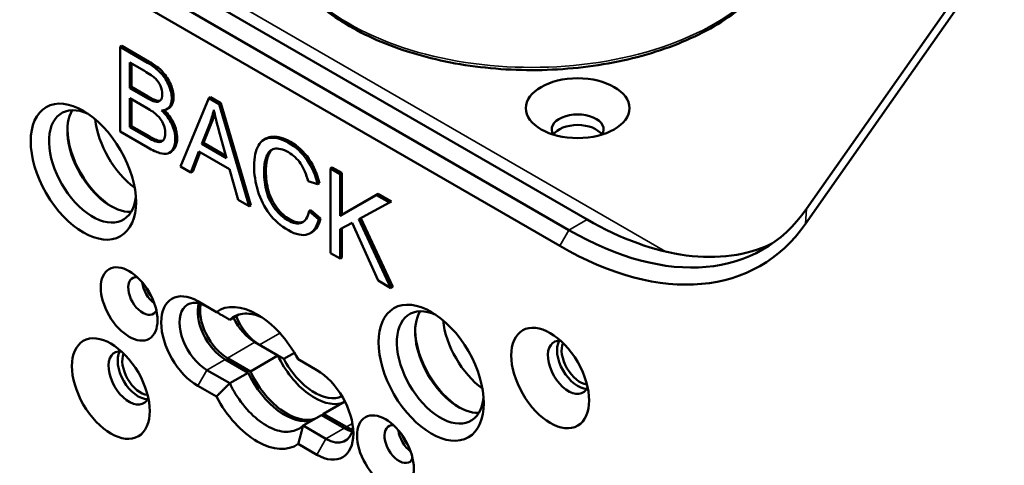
# Paper-space layout 'Sheet_1' of a CAD drawing. Header units: millimetres. Extents: x 0.8 to 58.3, y 0.8 to 58.3.
# Tile 5 of 42: x 7.8 to 10.8, y 11.1 to 12.4. Entities that reach past the tile are written whole.
import ezdxf

# ---------------------------------------------------------------- set-up
doc = ezdxf.new("R2010")
doc.units = ezdxf.units.MM
doc.layers.add('Visible (ISO)', color=7, linetype='Continuous', lineweight=50)
doc.layers.add('Visible Narrow (ISO)', color=7, linetype='Continuous', lineweight=35)

psp = doc.layouts.new('Sheet_1')

# ---------------------------------------------------------------- linework, layer by layer
at = {"layer": 'Visible (ISO)'}
for p, q in [((9.51876, 11.81037), (7.67926, 12.87241)), ((7.62358, 12.84027), (9.46308, 11.77823)), ((7.59574, 12.79205), (9.43525, 11.73001)), ((10.18636, 11.84283), (10.85338, 12.79176)), ((10.18263, 11.79676), (10.84965, 12.7457)), ((8.098, 12.33491), (8.10357, 12.33812)), ((8.10357, 12.33812), (8.18712, 12.28988)), ((8.098, 12.07775), (8.098, 12.33491)), ((8.098, 12.33491), (8.18155, 12.28667)), ((8.12747, 12.28755), (8.12747, 12.20984)), ((8.17198, 12.26185), (8.12747, 12.28755)), ((8.13304, 12.28433), (8.13304, 12.21305)), ((8.12747, 12.20984), (8.13304, 12.21305)), ((8.12747, 12.20984), (8.17563, 12.18203)), ((8.13304, 12.21305), (8.1812, 12.18525)), ((8.12747, 12.17949), (8.12747, 12.09108)), ((8.17897, 12.14976), (8.12747, 12.17949)), ((8.13304, 12.17627), (8.13304, 12.09429)), ((8.28228, 11.97135), (8.36781, 12.17914)), ((8.36781, 12.17914), (8.37337, 12.18235)), ((8.36781, 12.17914), (8.39956, 12.16081)), ((8.37337, 12.18235), (8.40512, 12.16402)), ((8.39956, 12.16081), (8.40512, 12.16402)), ((8.39956, 12.16081), (8.49071, 11.85102)), ((8.49627, 11.85423), (8.40512, 12.16402)), ((8.2463, 12.14874), (8.24073, 12.14552)), ((8.371, 12.10116), (8.34654, 12.03986)), ((8.3521, 12.04307), (8.37656, 12.10438)), ((8.18292, 12.02872), (8.098, 12.07775)), ((8.12747, 12.09108), (8.13304, 12.09429)), ((8.12747, 12.09108), (8.18292, 12.05906)), ((8.13304, 12.09429), (8.18849, 12.06228)), ((8.42204, 11.99626), (8.3988, 12.0809)), ((8.34654, 12.03986), (8.3521, 12.04307)), ((8.34654, 12.03986), (8.42204, 11.99626)), ((8.3521, 12.04307), (8.41994, 12.0039)), ((8.54178, 12.05619), (8.53621, 12.05298)), ((8.25368, 12.01628), (8.24811, 12.01307)), ((8.33803, 12.01705), (8.31357, 11.95329)), ((8.31914, 11.9565), (8.34158, 12.015)), ((8.43116, 11.96328), (8.33803, 12.01705)), ((8.31357, 11.95329), (8.28228, 11.97135)), ((8.31357, 11.95329), (8.31914, 11.9565)), ((8.45713, 11.8704), (8.43116, 11.96328)), ((8.73772, 11.96557), (8.74329, 11.96878)), ((8.73772, 11.7084), (8.73772, 11.96557)), ((8.73772, 11.96557), (8.7672, 11.94855)), ((8.74329, 11.96878), (8.77276, 11.95176)), ((8.7672, 11.94855), (8.77276, 11.95176)), ((8.77276, 11.95176), (8.77276, 11.82423)), ((8.69883, 11.9175), (8.66982, 11.92636)), ((8.7044, 11.92071), (8.69883, 11.9175)), ((8.7672, 11.94855), (8.7672, 11.82102)), ((8.49071, 11.85102), (8.45713, 11.8704)), ((8.7672, 11.82102), (8.87779, 11.8847)), ((8.88336, 11.88791), (8.77276, 11.82423)), ((8.91775, 11.86163), (8.82432, 11.81137)), ((8.87779, 11.8847), (8.88336, 11.88791)), ((8.87779, 11.8847), (8.91775, 11.86163)), ((8.88336, 11.88791), (8.92331, 11.86484)), ((8.91775, 11.86163), (8.92331, 11.86484)), ((8.49071, 11.85102), (8.49627, 11.85423)), ((8.67873, 11.83906), (8.67316, 11.83584)), ((8.67316, 11.83584), (8.70263, 11.81023)), ((8.7082, 11.81345), (8.67873, 11.83906)), ((8.70263, 11.81023), (8.7082, 11.81345)), ((8.7672, 11.82102), (8.77276, 11.82423)), ((8.80366, 11.8005), (8.7672, 11.7805)), ((8.88296, 11.62455), (8.80366, 11.8005)), ((8.82432, 11.81137), (8.92185, 11.6021)), ((8.92742, 11.60531), (8.82997, 11.81441)), ((8.68199, 11.77197), (8.67642, 11.76876)), ((8.7672, 11.7805), (8.7672, 11.69139)), ((8.77276, 11.78355), (8.77276, 11.6946)), ((8.7672, 11.69139), (8.73772, 11.7084)), ((8.7672, 11.69139), (8.77276, 11.6946)), ((8.92185, 11.6021), (8.88296, 11.62455)), ((8.92185, 11.6021), (8.92742, 11.60531)), ((8.39099, 11.52927), (8.33454, 11.56186)), ((8.45981, 11.52168), (8.43197, 11.50561)), ((8.50853, 11.4373), (8.57813, 11.39712)), ((8.52245, 11.42926), (8.59611, 11.38674)), ((8.48765, 11.34488), (8.41806, 11.38506)), ((8.42502, 11.38908), (8.49461, 11.3489)), ((8.49461, 11.3489), (8.57813, 11.39712)), ((8.59611, 11.38674), (8.62857, 11.40548)), ((8.69645, 11.35292), (8.64, 11.38551)), ((8.36238, 11.35292), (8.43197, 11.31274)), ((8.43198, 11.31274), (8.48765, 11.34488)), ((8.33454, 11.3047), (8.39099, 11.27211)), ((8.78184, 11.25756), (8.71732, 11.22032)), ((8.71037, 11.2163), (8.65469, 11.18415)), ((8.77996, 11.17612), (8.71037, 11.2163)), ((8.71732, 11.22032), (8.78692, 11.18013)), ((8.65469, 11.18415), (8.72428, 11.14397)), ((8.63999, 11.12835), (8.69644, 11.09575))]:
    psp.add_line(p, q, dxfattribs=at)
for centre, major_axis in [((9.48985, 12.14852), (-0.15748, 0)), ((7.98655, 11.95565), (-0.11319, 0.19605)), ((8.12575, 11.55383), (-0.06102, 0.1057)), ((9.04443, 11.34488), (-0.11319, 0.19605)), ((9.40634, 11.32881), (0.08366, -0.14491)), ((8.07007, 11.29666), (-0.08366, 0.14491)), ((8.90524, 11.10379), (-0.06102, 0.1057))]:
    psp.add_ellipse(centre, major_axis=major_axis, ratio=0.5773503, dxfattribs=at)
for centre, major_axis, ratio, start_param, end_param in [((8.09792, 12.20885), (0.1268, -0.03144), 0.651369, 0.16012, 0.4503408), ((8.01439, 11.97172), (-0.0935, 0.16195), 0.5773503, 5.5981834, 10.1097799), ((8.07006, 12.39561), (-0.14851, 0.2254), 0.218484, 2.9156283, 3.1856894), ((8.07563, 12.39882), (0.14851, -0.2254), 0.218484, 6.057221, 6.2158382), ((8.07007, 12.00386), (0.0935, -0.16195), 0.5773503, 3.4439057, 5.9808722), ((8.02589, 12.1512), (-0.19925, 0.05241), 0.262716, 3.589053, 3.9080758), ((7.88364, 11.93729), (0.37415, 0.1574), 0.5591706, 0.0278506, 0.2508111), ((7.88921, 11.9405), (-0.37415, -0.1574), 0.5591706, 3.1694432, 3.3775832), ((8.16939, 12.39158), (-0.13853, 0.36102), 0.473372, 3.6194604, 3.7896875), ((8.17496, 12.3948), (-0.13853, 0.36102), 0.473372, 3.6194604, 3.7359348), ((9.48985, 12.08423), (0.07874, 0), 0.5773503, 5.9218182, 9.7861451), ((8.16055, 12.0561), (-0.09843, 0.17048), 0.5773503, 0.9151708, 2.2264219), ((8.08573, 12.00438), (0.12981, 0.11808), 0.6649261, 6.0690961, 6.3328411), ((8.10319, 12.08355), (-0.13173, 0.02019), 0.6828524, 3.2458939, 3.5575443), ((-1.30585, 12.45013), (9.57194, -0.39872), 0.0975853, 0.0040649, 0.0519556), ((-1.30028, 12.45334), (-9.57194, 0.39872), 0.0975853, 3.1456576, 3.1935483), ((8.07703, 12.00788), (0.09843, -0.17048), 0.5773503, 3.9523141, 5.4724638), ((9.48985, 12.05208), (-0.07874, 0), 0.5773503, 3.5029598, 5.9218182), ((9.48985, 12.05208), (0.07874, 0), 0.5773503, 0.3613671, 2.7802255), ((7.77552, 12.60061), (-0.45108, 0.5521), 0.1246136, 2.9355562, 3.0651502), ((7.78109, 12.60382), (0.45108, -0.5521), 0.1246136, 6.0771488, 6.2067428), ((7.05451, 13.14899), (1.19934, -1.13129), 0.1523676, 0.0376567, 0.1427455), ((7.06008, 13.1522), (-1.19934, 1.13129), 0.1523676, 3.1792493, 3.2843381), ((8.29326, 11.55946), (0.32925, 0.47637), 0.5405755, 6.0834806, 6.3271307), ((8.29883, 11.56267), (0.32925, 0.47637), 0.5405755, 6.0834806, 6.3271307), ((7.73446, 12.58348), (0.50889, -0.56974), 0.1273678, 5.9141631, 6.0830677), ((8.14589, 12.14647), (0.10522, -0.13146), 0.3559829, 5.8161636, 6.1375328), ((7.87535, 13.03286), (-0.36917, 1.02146), 0.1425225, 3.1326546, 3.2635315), ((7.88092, 13.03607), (-0.36917, 1.02146), 0.1425225, 3.1670495, 3.2635315), ((9.72908, 10.19711), (-1.1714, 1.82386), 0.1171728, 6.2427513, 6.3746892), ((9.73465, 10.20033), (1.1714, -1.82386), 0.1171728, 3.1486866, 3.2330965), ((7.11566, 10.18931), (1.51049, 1.81404), 0.217757, 6.222692, 6.3207147), ((9.22618, 11.41909), (-0.66458, 0.6132), 0.3028982, 0.1307871, 0.2725246), ((9.23175, 11.42231), (0.66458, -0.6132), 0.3028982, 3.2723797, 3.4141172), ((8.46133, 11.64361), (0.14928, 0.36721), 0.4267733, 5.7454002, 6.0108178), ((10.78245, 13.96497), (2.21516, 2.15484), 0.2478526, 3.0144373, 3.1105457), ((9.46308, 12.74259), (0.59055, -1.02286), 0.5773503, 5.4977871, 6.5449847), ((10.18288, 12.87311), (1.63932, 1.03301), 0.2963592, 3.1667333, 3.296482), ((9.51876, 12.77474), (0.59055, -1.02286), 0.5773503, 5.4977871, 6.2360274), ((9.43525, 12.72652), (0.61024, -1.05696), 0.5773503, 5.4977871, 6.5449847), ((8.16751, 11.57794), (-0.0315, 0.05455), 0.5773503, 5.8980868, 9.8098765), ((8.20926, 11.60204), (-0.0315, 0.05455), 0.5773503, 0.938282, 2.2033106), ((8.21622, 11.60606), (0.0315, -0.05455), 0.5773503, 4.4179801, 5.0067978), ((8.33454, 11.43328), (-0.07874, 0.13638), 0.5773503, 5.4977881, 8.6393717), ((8.36238, 11.44935), (-0.05906, 0.10229), 0.5773503, 5.4977871, 8.6393806), ((8.41806, 11.4815), (-0.05906, 0.10229), 0.5773503, 0.4908827, 2.3561949), ((8.42502, 11.48552), (0.05906, -0.10229), 0.5773503, 3.7005825, 5.4977871), ((8.51549, 11.3288), (-0.11811, 0.20458), 0.5773503, 4.6567125, 6.3388618), ((9.07227, 11.36095), (-0.0935, 0.16195), 0.5773503, 5.5981834, 10.1097799), ((9.12795, 11.3931), (0.0935, -0.16195), 0.5773503, 3.4439057, 5.9808722), ((8.50853, 11.53374), (-0.05906, 0.10229), 0.5773503, 1.452655, 2.3561945), ((8.52245, 11.5257), (0.05906, -0.10229), 0.5773503, 4.4744318, 5.4977871), ((9.21842, 11.44533), (-0.09843, 0.17048), 0.5773503, 0.9151708, 2.2264219), ((9.13491, 11.39712), (0.09843, -0.17048), 0.5773503, 3.9523141, 5.4724638), ((9.46201, 11.36095), (-0.04429, 0.07671), 0.5773503, 5.8794706, 9.8284926), ((9.48985, 11.37703), (0.04429, -0.07671), 0.5773503, 3.4612799, 5.963498), ((8.12575, 11.32881), (-0.04429, 0.07671), 0.5773503, 5.8794706, 9.8284926), ((8.15359, 11.34488), (0.04429, -0.07671), 0.5773503, 3.4612799, 5.963498), ((9.49681, 11.38104), (0.03937, -0.06819), 0.5773503, 3.535879, 5.888899), ((8.16055, 11.3489), (0.03937, -0.06819), 0.5773503, 3.535879, 5.888899), ((8.68948, 11.42926), (0.09843, -0.17048), 0.5773503, 4.5704919, 6.1412883), ((8.68948, 11.42926), (0.08858, -0.15343), 0.5773503, 4.6567185, 6.2289449), ((8.69644, 11.22433), (0.07874, -0.13638), 0.5773503, 5.4977881, 8.6393717), ((8.59901, 11.37703), (0.09843, -0.17048), 0.5773503, 4.570484, 6.1412803), ((8.60597, 11.38104), (0.09843, -0.17048), 0.5773503, 4.5704919, 6.1413545), ((8.51549, 11.32881), (0.11811, -0.20458), 0.5773503, 4.6567125, 6.3388618), ((8.60597, 11.38104), (0.09843, -0.17048), 0.5773503, 0.0778137, 0.1418971), ((8.72428, 11.24041), (0.05906, -0.10229), 0.5773503, 5.4977871, 6.9133226), ((8.77996, 11.27255), (-0.05906, 0.10229), 0.5773503, 2.3561945, 2.65071), ((8.78692, 11.27657), (0.05906, -0.10229), 0.5773503, 5.4977871, 5.7241954), ((8.94699, 11.1279), (-0.0315, 0.05455), 0.5773503, 5.8980868, 9.8098765), ((8.98875, 11.15201), (-0.0315, 0.05455), 0.5773503, 0.938282, 2.2033106), ((8.99571, 11.15603), (0.0315, -0.05455), 0.5773503, 4.4179801, 5.0067978)]:
    psp.add_ellipse(centre, major_axis=major_axis, ratio=ratio, start_param=start_param, end_param=end_param, dxfattribs=at)
for points, knots in [([(8.56326, 12.72714), (8.56326, 12.67862), (8.57624, 12.63019), (8.62672, 12.53761), (8.66488, 12.49359), (8.7631, 12.41412), (8.82375, 12.3789), (8.96081, 12.32148), (9.03724, 12.29934), (9.19795, 12.27027), (9.28217, 12.26334), (9.45004, 12.26526), (9.53366, 12.27411), (9.69209, 12.30678), (9.76686, 12.3306), (9.90014, 12.39112), (9.95859, 12.42784), (10.05281, 12.51084), (10.08867, 12.55713), (10.12885, 12.64534), (10.13806, 12.68621), (10.13806, 12.72714)], [5.4977871, 5.4977871, 5.4977871, 5.4977871, 5.8027395, 5.8027395, 6.1175257, 6.1175257, 6.4409163, 6.4409163, 6.7650428, 6.7650428, 7.0884563, 7.0884563, 7.4115924, 7.4115924, 7.7350801, 7.7350801, 8.0592732, 8.0592732, 8.3821834, 8.3821834, 8.6393798, 8.6393798, 8.6393798, 8.6393798]), ([(8.53005, 11.51252), (8.51663, 11.51875), (8.50293, 11.52285), (8.47292, 11.52583), (8.45726, 11.52249), (8.44035, 11.51273), (8.43601, 11.50945), (8.43197, 11.50561)], [0.80046086, 0.80046086, 0.80046086, 0.80046086, 0.94172615, 0.94172615, 1.13007406, 1.13007406, 1.19954557, 1.19954557, 1.19954557, 1.19954557]), ([(8.43197, 11.31274), (8.43601, 11.30424), (8.44035, 11.29595), (8.45726, 11.26665), (8.47292, 11.24524), (8.50721, 11.20904), (8.52585, 11.19424), (8.56081, 11.17406), (8.57945, 11.16733), (8.61374, 11.16393), (8.6294, 11.16727), (8.64631, 11.17703), (8.65065, 11.18031), (8.65469, 11.18415)], [1.81397873, 1.81397873, 1.81397873, 1.81397873, 1.88344104, 1.88344104, 2.07178679, 2.07178679, 2.26013255, 2.26013255, 2.44848047, 2.44848047, 2.63682838, 2.63682838, 2.70629989, 2.70629989, 2.70629989, 2.70629989])]:
    psp.add_open_spline(points, degree=3, knots=knots, dxfattribs=at)
for points in [[(8.18155, 12.28667), (8.19857, 12.27685), (8.21209, 12.26641), (8.22242, 12.25518)], [(8.22799, 12.2584), (8.21766, 12.26962), (8.20414, 12.28006), (8.18712, 12.28988)], [(8.20585, 12.23858), (8.19918, 12.24492), (8.18794, 12.25264), (8.17198, 12.26185)], [(8.22242, 12.25518), (8.23275, 12.24396), (8.2408, 12.23141), (8.24658, 12.2172)], [(8.25214, 12.22042), (8.24637, 12.23463), (8.23832, 12.24717), (8.22799, 12.2584)], [(8.221, 12.21649), (8.21741, 12.2251), (8.21239, 12.23238), (8.20585, 12.23858)], [(8.26095, 12.18148), (8.26095, 12.19323), (8.25792, 12.20621), (8.25214, 12.22042)], [(8.2206, 12.17186), (8.2244, 12.17563), (8.22637, 12.18186), (8.22637, 12.19098)], [(8.24658, 12.2172), (8.25235, 12.20299), (8.25539, 12.19001), (8.25539, 12.17826)], [(8.17563, 12.18203), (8.1887, 12.17449), (8.19796, 12.17002), (8.20376, 12.16867)], [(8.20933, 12.17188), (8.20353, 12.17323), (8.19426, 12.1777), (8.1812, 12.18525)], [(8.25539, 12.17826), (8.25539, 12.16721), (8.2528, 12.15835), (8.24767, 12.15164)], [(8.25324, 12.15486), (8.25837, 12.16157), (8.26095, 12.17042), (8.26095, 12.18148)], [(8.24767, 12.15164), (8.24247, 12.14484), (8.23457, 12.14169), (8.22424, 12.14169)], [(8.2463, 12.14874), (8.24898, 12.15028), (8.2513, 12.15232), (8.25324, 12.15486)], [(8.3988, 12.0809), (8.39174, 12.10659), (8.38634, 12.12739), (8.383, 12.14335)], [(8.23117, 12.0537), (8.23412, 12.05827), (8.23564, 12.06459), (8.23564, 12.07283)], [(8.18292, 12.05906), (8.19234, 12.05363), (8.19903, 12.05012), (8.20298, 12.04868)], [(8.20855, 12.0519), (8.20459, 12.05333), (8.19791, 12.05684), (8.18849, 12.06228)], [(8.22002, 12.04582), (8.22455, 12.04643), (8.22819, 12.04906), (8.23117, 12.0537)], [(8.2277, 12.04949), (8.22702, 12.04929), (8.22632, 12.04914), (8.22559, 12.04904)], [(8.51896, 12.03521), (8.52777, 12.05012), (8.54038, 12.05792), (8.55679, 12.0588)], [(8.56236, 12.06201), (8.55466, 12.0616), (8.5478, 12.05967), (8.54178, 12.05619)], [(8.55679, 12.0588), (8.5732, 12.05968), (8.59112, 12.05459), (8.61087, 12.04319)], [(8.61644, 12.0464), (8.59669, 12.0578), (8.57877, 12.06289), (8.56236, 12.06201)], [(8.50575, 11.97285), (8.50575, 11.99951), (8.51015, 12.0203), (8.51896, 12.03521)], [(8.61027, 12.01442), (8.5931, 12.02433), (8.57882, 12.02784), (8.56727, 12.02503)], [(8.66705, 11.99105), (8.68227, 11.96916), (8.69276, 11.94469), (8.69883, 11.9175)], [(8.7044, 11.92071), (8.69832, 11.9479), (8.68784, 11.97238), (8.67261, 11.99427)], [(8.51744, 11.89715), (8.50954, 11.92311), (8.50575, 11.94829), (8.50575, 11.97285)], [(8.53613, 11.95548), (8.53613, 11.93355), (8.53886, 11.91285), (8.54433, 11.89338)], [(8.5499, 11.89659), (8.54443, 11.91607), (8.5417, 11.93677), (8.5417, 11.95869)], [(8.54433, 11.89338), (8.5498, 11.87391), (8.55846, 11.85681), (8.57014, 11.84196)], [(8.57571, 11.84517), (8.56403, 11.86002), (8.55537, 11.87712), (8.5499, 11.89659)], [(8.57014, 11.84196), (8.58171, 11.82725), (8.59431, 11.81593), (8.60799, 11.80804)], [(8.61355, 11.81125), (8.59988, 11.81915), (8.58727, 11.83046), (8.57571, 11.84517)], [(8.64992, 11.80031), (8.66131, 11.80462), (8.66906, 11.81646), (8.67316, 11.83584)], [(8.60799, 11.80804), (8.62439, 11.79857), (8.63837, 11.79594), (8.64992, 11.80031)], [(8.65549, 11.80352), (8.64394, 11.79915), (8.62996, 11.80178), (8.61355, 11.81125)], [(8.65649, 11.80392), (8.65616, 11.80378), (8.65583, 11.80365), (8.65549, 11.80352)], [(8.70263, 11.81023), (8.6964, 11.78576), (8.68531, 11.77094), (8.66921, 11.7655)], [(8.68199, 11.77197), (8.69424, 11.77904), (8.70295, 11.79282), (8.7082, 11.81345)], [(8.66921, 11.7655), (8.65311, 11.76006), (8.63351, 11.76418), (8.61042, 11.77752)]]:
    psp.add_open_spline(points, degree=3, dxfattribs=at)
for points, weights in [([(8.39099, 11.52927), (8.41226, 11.51699), (8.43197, 11.50561)], [0.999999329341, 0.999999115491, 0.999999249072]), ([(8.39099, 11.27211), (8.41225, 11.29377), (8.43197, 11.31274)], [0.999999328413, 0.999999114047, 0.999999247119]), ([(8.63999, 11.12835), (8.64812, 11.15759), (8.65469, 11.18415)], [0.999999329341, 0.999999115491, 0.999999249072])]:
    psp.add_rational_spline(points, weights, degree=2, dxfattribs=at)
at = {"layer": 'Visible Narrow (ISO)'}
for p, q in [((7.44069, 13.05033), (9.75733, 11.71282)), ((8.18155, 12.28667), (8.18712, 12.28988)), ((8.22242, 12.25518), (8.22799, 12.2584)), ((8.24658, 12.2172), (8.25214, 12.22042)), ((8.17563, 12.18203), (8.1812, 12.18525)), ((8.20376, 12.16867), (8.20933, 12.17188)), ((8.25539, 12.17826), (8.26095, 12.18148)), ((8.24767, 12.15164), (8.25324, 12.15486)), ((8.2552, 12.10045), (8.26077, 12.10367)), ((8.37656, 12.10438), (8.371, 12.10116)), ((8.18292, 12.05906), (8.18849, 12.06228)), ((8.20298, 12.04868), (8.20855, 12.0519)), ((8.22002, 12.04582), (8.22559, 12.04904)), ((8.26617, 12.0552), (8.27174, 12.05842)), ((8.55679, 12.0588), (8.56236, 12.06201)), ((8.61087, 12.04319), (8.61644, 12.0464)), ((8.25949, 12.02538), (8.26506, 12.0286)), ((8.54305, 12.0008), (8.54862, 12.00402)), ((8.66705, 11.99105), (8.67261, 11.99427)), ((8.53613, 11.95548), (8.5417, 11.95869)), ((8.54433, 11.89338), (8.5499, 11.89659)), ((8.57014, 11.84196), (8.57571, 11.84517)), ((10.18636, 11.84283), (10.18263, 11.79676)), ((8.60799, 11.80804), (8.61355, 11.81125)), ((8.64992, 11.80031), (8.65549, 11.80352)), ((9.46308, 11.77823), (9.51876, 11.81037)), ((9.43525, 11.73001), (9.46308, 11.77823)), ((8.58422, 11.46492), (8.52245, 11.42926)), ((8.50853, 11.4373), (8.42502, 11.38908)), ((8.41806, 11.38506), (8.36238, 11.35292)), ((8.36238, 11.35292), (8.33454, 11.3047)), ((8.72428, 11.14397), (8.77996, 11.17612)), ((8.78692, 11.18013), (8.80496, 11.19055)), ((8.69644, 11.09575), (8.72428, 11.14397))]:
    psp.add_line(p, q, dxfattribs=at)
psp.add_ellipse((9.35066, 12.72714), major_axis=(-0.7874, 0), ratio=0.5773503, start_param=0, end_param=3.1415927, dxfattribs=at)

doc.saveas('drawing.dxf')
